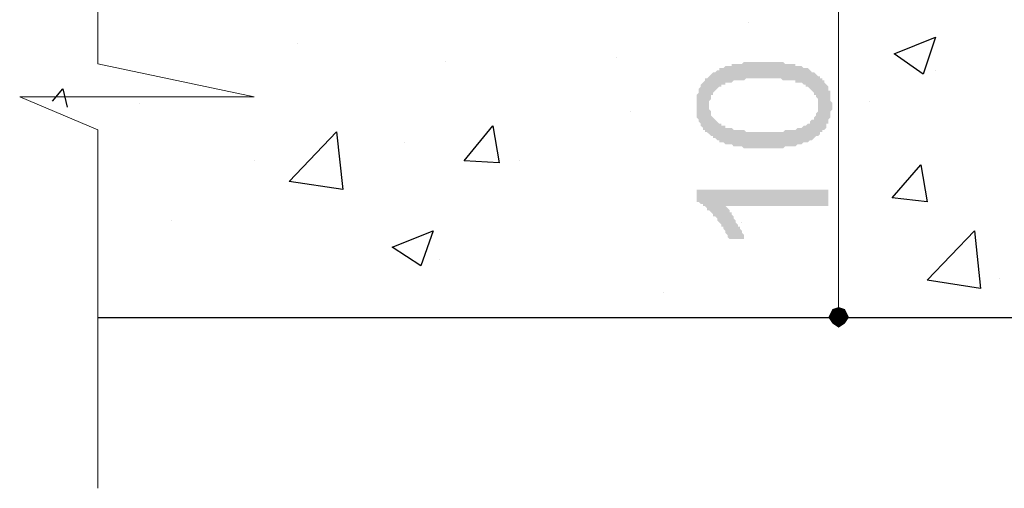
# Model space of a CAD drawing. Header units: metres. Extents: x -18 to 342, y 4 to 63.
# Tile 43 of 173: x 96.18 to 100.79, y 11.34 to 13.53. Entities that reach past the tile are written whole.
import ezdxf

# ---------------------------------------------------------------- set-up
doc = ezdxf.new("R2010")
doc.units = ezdxf.units.M
doc.header["$MEASUREMENT"] = 0
for name, color, linetype in [('PDF4_dim', 7, 'Continuous'), ('PDF4_hatch', 7, 'Continuous'), ('PDF4_kaff', 7, 'Continuous'), ('PDF4_textt', 7, 'Continuous')]:
    doc.layers.add(name, color=color, linetype=linetype)

msp = doc.modelspace()

# ---------------------------------------------------------------- hatches: boundary and pattern name
at = {"layer": 'PDF4_dim', "transparency": 33554559}
h = msp.add_hatch(color=256, dxfattribs=at)
h.paths.add_polyline_path([(99.6662, 12.9315), (99.6566, 12.9315), (99.6373, 12.9315), (99.6277, 12.9315), (99.6181, 12.9315), (99.6084, 12.9315), (99.5988, 12.9315), (99.5892, 12.9315), (99.5892, 12.9315), (99.5795, 12.9315), (99.5699, 12.9315), (99.5603, 12.9411), (99.5506, 12.9411), (99.541, 12.9411), (99.5314, 12.9411), (99.5217, 12.9411), (99.5217, 12.9411), (99.5121, 12.9508), (99.5025, 12.9508), (99.4928, 12.9508), (99.4928, 12.9508), (99.4832, 12.9508), (99.4736, 12.9604), (99.464, 12.9604), (99.4543, 12.9604), (99.4543, 12.97), (99.4447, 12.97), (99.4351, 12.9796), (99.4254, 12.9796), (99.4254, 12.9893), (99.4158, 12.9893), (99.4062, 12.9989), (99.4062, 12.9989), (99.3965, 13.0085), (99.3869, 13.0085), (99.3869, 13.0182), (99.3773, 13.0182), (99.3773, 13.0278), (99.3676, 13.0374), (99.3676, 13.0374), (99.3676, 13.0471), (99.358, 13.0567), (99.358, 13.0663), (99.358, 13.0663), (99.3484, 13.076), (99.3484, 13.0856), (99.3484, 13.0952), (99.3484, 13.1049), (99.3484, 13.1145), (99.3484, 13.1241), (99.3484, 13.1337), (99.3484, 13.1337), (99.3484, 13.1434), (99.3484, 13.153), (99.3484, 13.1626), (99.3484, 13.1723), (99.3484, 13.1819), (99.3484, 13.1819), (99.358, 13.1915), (99.358, 13.2012), (99.358, 13.2108), (99.3676, 13.2204), (99.3676, 13.2204), (99.3676, 13.2301), (99.3773, 13.2397), (99.3773, 13.2397), (99.3869, 13.2493), (99.3869, 13.259), (99.3965, 13.259), (99.4062, 13.2686), (99.4062, 13.2686), (99.4158, 13.2782), (99.4254, 13.2878), (99.4254, 13.2878), (99.4254, 13.2878), (99.4351, 13.2878), (99.4447, 13.2975), (99.4543, 13.2975), (99.4543, 13.3071), (99.464, 13.3071), (99.4736, 13.3071), (99.4832, 13.3167), (99.4928, 13.3167), (99.5025, 13.3167), (99.5121, 13.3167), (99.5121, 13.3264), (99.5217, 13.3264), (99.5314, 13.3264), (99.5314, 13.3264), (99.541, 13.3264), (99.5506, 13.3264), (99.5603, 13.3264), (99.5699, 13.336), (99.5795, 13.336), (99.5795, 13.336), (99.5892, 13.336), (99.5988, 13.336), (99.6084, 13.336), (99.6181, 13.336), (99.6277, 13.336), (99.6373, 13.336), (99.6469, 13.336), (99.6662, 13.336), (99.6662, 13.336), (99.6758, 13.336), (99.6855, 13.336), (99.6951, 13.336), (99.7047, 13.336), (99.7144, 13.336), (99.724, 13.336), (99.7336, 13.336), (99.7433, 13.336), (99.7529, 13.336), (99.7625, 13.3264), (99.7722, 13.3264), (99.7722, 13.3264), (99.7818, 13.3264), (99.7914, 13.3264), (99.801, 13.3264), (99.8107, 13.3264), (99.8107, 13.3167), (99.8203, 13.3167), (99.8299, 13.3167), (99.8396, 13.3167), (99.8396, 13.3167), (99.8492, 13.3071), (99.8588, 13.3071), (99.8685, 13.3071), (99.8781, 13.2975), (99.8781, 13.2975), (99.8877, 13.2878), (99.8974, 13.2878), (99.907, 13.2782), (99.907, 13.2782), (99.9166, 13.2686), (99.9263, 13.2686), (99.9263, 13.259), (99.9359, 13.259), (99.9359, 13.2493), (99.9455, 13.2493), (99.9455, 13.2397), (99.9551, 13.2301), (99.9551, 13.2301), (99.9648, 13.2204), (99.9648, 13.2108), (99.9648, 13.2012), (99.9744, 13.2012), (99.9744, 13.1915), (99.9744, 13.1819), (99.9744, 13.1723), (99.9744, 13.1626), (99.9744, 13.153), (99.984, 13.1434), (99.984, 13.1337), (99.984, 13.1337), (99.984, 13.1241), (99.984, 13.1145), (99.9744, 13.1049), (99.9744, 13.0952), (99.9744, 13.0856), (99.9744, 13.0856), (99.9744, 13.076), (99.9648, 13.0663), (99.9648, 13.0567), (99.9648, 13.0471), (99.9551, 13.0471), (99.9551, 13.0374), (99.9551, 13.0278), (99.9455, 13.0182), (99.9359, 13.0182), (99.9359, 13.0085), (99.9263, 13.0085), (99.9263, 12.9989), (99.9166, 12.9893), (99.9166, 12.9893), (99.907, 12.9893), (99.907, 12.9893), (99.8974, 12.9796), (99.8974, 12.9796), (99.8877, 12.97), (99.8781, 12.97), (99.8781, 12.97), (99.8685, 12.9604), (99.8588, 12.9604), (99.8588, 12.9604), (99.8492, 12.9604), (99.8396, 12.9508), (99.8299, 12.9508), (99.8299, 12.9508), (99.8203, 12.9508), (99.8107, 12.9411), (99.801, 12.9411), (99.7914, 12.9411), (99.7818, 12.9411), (99.7722, 12.9411), (99.7625, 12.9411), (99.7529, 12.9315), (99.7433, 12.9315), (99.7336, 12.9315), (99.724, 12.9315), (99.7144, 12.9315), (99.7047, 12.9315), (99.6951, 12.9315), (99.6855, 12.9315), (99.6758, 12.9315), (99.6662, 12.9315), (99.6662, 12.9315)], flags=0)
h.paths.add_polyline_path([(99.6662, 13.0085), (99.6758, 13.0085), (99.6855, 13.0085), (99.6951, 13.0085), (99.7144, 13.0085), (99.724, 13.0085), (99.7336, 13.0085), (99.7433, 13.0085), (99.7529, 13.0085), (99.7625, 13.0182), (99.7722, 13.0182), (99.7818, 13.0182), (99.7914, 13.0182), (99.801, 13.0182), (99.801, 13.0182), (99.8107, 13.0182), (99.8203, 13.0278), (99.8299, 13.0278), (99.8299, 13.0278), (99.8396, 13.0278), (99.8492, 13.0374), (99.8492, 13.0374), (99.8588, 13.0374), (99.8588, 13.0374), (99.8685, 13.0471), (99.8685, 13.0471), (99.8781, 13.0471), (99.8781, 13.0567), (99.8877, 13.0663), (99.8974, 13.0663), (99.8974, 13.076), (99.907, 13.0856), (99.907, 13.0856), (99.907, 13.0952), (99.9166, 13.1049), (99.9166, 13.1145), (99.9166, 13.1241), (99.9166, 13.1241), (99.9166, 13.1337), (99.9166, 13.1434), (99.9166, 13.153), (99.9166, 13.153), (99.9166, 13.1626), (99.907, 13.1723), (99.907, 13.1819), (99.8974, 13.1819), (99.8974, 13.1915), (99.8877, 13.2012), (99.8877, 13.2012), (99.8781, 13.2108), (99.8685, 13.2204), (99.8685, 13.2204), (99.8588, 13.2204), (99.8588, 13.2301), (99.8492, 13.2301), (99.8492, 13.2301), (99.8396, 13.2397), (99.8396, 13.2397), (99.8299, 13.2397), (99.8203, 13.2397), (99.8107, 13.2397), (99.8107, 13.2493), (99.801, 13.2493), (99.7914, 13.2493), (99.7818, 13.2493), (99.7722, 13.2493), (99.7625, 13.2493), (99.7529, 13.2493), (99.7433, 13.259), (99.7336, 13.259), (99.724, 13.259), (99.7144, 13.259), (99.7047, 13.259), (99.6951, 13.259), (99.6758, 13.259), (99.6662, 13.259), (99.6662, 13.259), (99.6469, 13.259), (99.6373, 13.259), (99.6277, 13.259), (99.6181, 13.259), (99.6084, 13.259), (99.5892, 13.259), (99.5795, 13.259), (99.5699, 13.2493), (99.5603, 13.2493), (99.5506, 13.2493), (99.541, 13.2493), (99.541, 13.2493), (99.5314, 13.2493), (99.5217, 13.2493), (99.5121, 13.2397), (99.5025, 13.2397), (99.5025, 13.2397), (99.4928, 13.2397), (99.4832, 13.2397), (99.4832, 13.2301), (99.4736, 13.2301), (99.4736, 13.2301), (99.464, 13.2301), (99.464, 13.2204), (99.4543, 13.2204), (99.4543, 13.2204), (99.4447, 13.2108), (99.4351, 13.2012), (99.4351, 13.2012), (99.4254, 13.1915), (99.4254, 13.1819), (99.4158, 13.1819), (99.4158, 13.1723), (99.4158, 13.1626), (99.4062, 13.153), (99.4062, 13.1434), (99.4062, 13.1434), (99.4062, 13.1337), (99.4062, 13.1241), (99.4062, 13.1145), (99.4158, 13.1049), (99.4158, 13.0952), (99.4158, 13.0952), (99.4158, 13.0856), (99.4254, 13.076), (99.4254, 13.076), (99.4351, 13.0663), (99.4447, 13.0567), (99.4447, 13.0567), (99.4543, 13.0471), (99.4543, 13.0471), (99.464, 13.0471), (99.464, 13.0374), (99.4736, 13.0374), (99.4832, 13.0374), (99.4832, 13.0278), (99.4928, 13.0278), (99.5025, 13.0278), (99.5025, 13.0278), (99.5121, 13.0278), (99.5217, 13.0182), (99.5314, 13.0182), (99.541, 13.0182), (99.541, 13.0182), (99.5506, 13.0182), (99.5603, 13.0182), (99.5699, 13.0182), (99.5795, 13.0085), (99.5892, 13.0085), (99.5988, 13.0085), (99.6181, 13.0085), (99.6277, 13.0085), (99.6373, 13.0085), (99.6469, 13.0085), (99.6566, 13.0085), (99.6662, 13.0085)], flags=0)
msp.add_hatch(color=256, dxfattribs=at).paths.add_polyline_path([(99.9648, 12.7389), (99.9648, 12.6618), (99.4832, 12.6618), (99.4928, 12.6522), (99.4928, 12.6522), (99.5025, 12.6426), (99.5025, 12.6329), (99.5121, 12.6329), (99.5121, 12.6233), (99.5217, 12.6137), (99.5217, 12.604), (99.5314, 12.5944), (99.5314, 12.5944), (99.5314, 12.5848), (99.541, 12.5751), (99.541, 12.5655), (99.5506, 12.5655), (99.5506, 12.5559), (99.5603, 12.5462), (99.5603, 12.5366), (99.5699, 12.527), (99.5699, 12.527), (99.5699, 12.5173), (99.5699, 12.5077), (99.5795, 12.5077), (99.5025, 12.5077), (99.4928, 12.5173), (99.4928, 12.527), (99.4928, 12.527), (99.4832, 12.5366), (99.4832, 12.5462), (99.4736, 12.5559), (99.4736, 12.5655), (99.464, 12.5655), (99.464, 12.5751), (99.4543, 12.5848), (99.4543, 12.5848), (99.4447, 12.5944), (99.4447, 12.604), (99.4351, 12.6137), (99.4351, 12.6137), (99.4254, 12.6137), (99.4254, 12.6233), (99.4158, 12.6329), (99.4062, 12.6426), (99.3965, 12.6426), (99.3965, 12.6522), (99.3869, 12.6618), (99.3773, 12.6618), (99.3773, 12.6714), (99.3676, 12.6714), (99.358, 12.6811), (99.358, 12.6811), (99.3484, 12.6811), (99.3484, 12.6907), (99.3484, 12.7389)])

# ---------------------------------------------------------------- linework, layer by layer
at = {"layer": 'PDF4_dim', "lineweight": 20}
for points in [[(100.0129, 12.1899), (100.0129, 12.238), (100.0129, 13.6057), (100.0129, 13.6538)], [(100.1189, 12.1417), (100.1092, 12.1417)]]:
    msp.add_lwpolyline(points, dxfattribs=at)
at = {"layer": 'PDF4_dim', "transparency": 33554559}
for points in [[(100.0129, 12.1417), (99.984, 12.1803), (99.9648, 12.1417)], [(100.0129, 12.1899), (100.0129, 12.1417), (99.984, 12.1803)], [(100.0418, 12.1803), (100.0129, 12.1899), (100.0129, 12.1417)], [(100.0129, 12.1417), (100.0611, 12.1417), (100.0418, 12.1803)], [(99.9648, 12.1417), (99.984, 12.1128), (100.0129, 12.1417)], [(99.984, 12.1128), (100.0129, 12.1417), (100.0129, 12.0936)], [(100.0129, 12.0936), (100.0418, 12.1128), (100.0129, 12.1417)], [(100.0418, 12.1128), (100.0129, 12.1417), (100.0611, 12.1417)]]:
    msp.add_solid(points, dxfattribs=at)
at = {"layer": 'PDF4_hatch', "lineweight": 25}
for points in [[(99.5892, 13.519), (99.5892, 13.519)], [(97.4799, 13.4227), (97.4799, 13.4227)], [(98.1734, 13.336), (98.1734, 13.336)], [(98.9728, 13.3553), (98.9728, 13.3553)], [(100.4656, 13.2975), (100.4656, 13.2975)], [(96.3338, 13.153), (96.382, 13.2108), (96.4012, 13.1241)], [(96.7383, 13.1434), (96.7383, 13.1434)], [(100.1574, 13.153), (100.1574, 13.153)], [(99.0402, 13.1049), (99.0402, 13.1049)], [(97.9807, 12.9604), (97.9807, 12.9604)], [(97.2777, 12.8737), (97.2777, 12.8737)], [(98.5201, 12.8737), (98.5201, 12.8737)], [(96.8924, 12.5944), (96.8924, 12.5944)], [(99.5603, 12.5848), (99.5603, 12.5848)], [(98.1445, 12.4114), (98.1445, 12.4114)], [(100.7642, 12.3247), (100.7642, 12.3247)], [(99.1943, 12.2573), (99.1943, 12.2573)]]:
    msp.add_lwpolyline(points, dxfattribs=at)
for points in [[(100.4656, 13.4516), (100.4078, 13.2782), (100.273, 13.3745)], [(97.6918, 12.7389), (97.4414, 12.7774), (97.6629, 13.0085)], [(98.3949, 13.0374), (98.4238, 12.8641), (98.2601, 12.8737)], [(100.3982, 12.8544), (100.4271, 12.6811), (100.2633, 12.7003)], [(98.1156, 12.5462), (98.0578, 12.3825), (97.923, 12.4692)], [(100.6775, 12.2766), (100.4271, 12.3151), (100.6486, 12.5462)]]:
    msp.add_lwpolyline(points, close=True, dxfattribs=at)
at = {"layer": 'PDF4_kaff', "lineweight": 30}
msp.add_lwpolyline([(96.5457, 12.1417), (104.2218, 12.1417)], dxfattribs=at)
at = {"layer": 'PDF4_textt', "lineweight": 20}
msp.add_lwpolyline([(96.5457, 15.5801), (96.5457, 13.3264), (97.2777, 13.1723), (96.1797, 13.1723), (96.5457, 13.0182), (96.5457, 11.3423)], dxfattribs=at)

doc.saveas('drawing.dxf')
